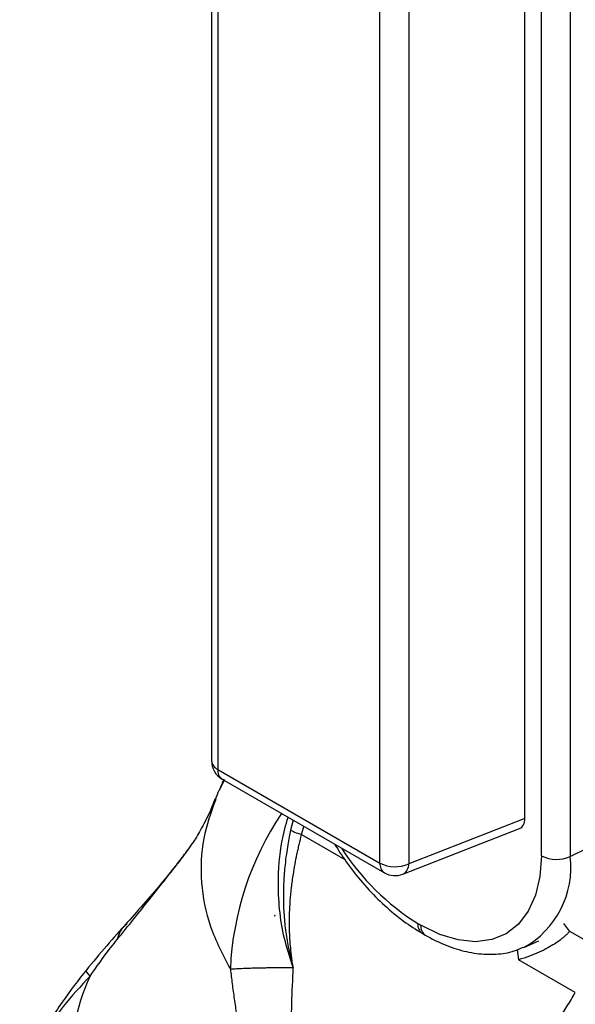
# Model space of a CAD drawing. Header units: millimetres. Extents: x 13 to 546, y 13 to 419.
# Tile 17 of 23: x 458 to 484, y 220 to 266. Entities that reach past the tile are written whole.
import ezdxf

# ---------------------------------------------------------------- set-up
doc = ezdxf.new("R2010")
doc.units = ezdxf.units.MM
doc.header["$LTSCALE"] = 2

msp = doc.modelspace()

# ---------------------------------------------------------------- linework, layer by layer
for p, q in [((466.748, 285.627), (466.748, 231.109)), ((467.041, 285.219), (467.041, 230.701)), ((482.234, 226.652), (482.234, 284.789)), ((483.584, 284.755), (483.584, 226.618)), ((481.455, 228.405), (481.455, 283.936)), ((474.655, 226.306), (474.655, 280.824)), ((476.005, 280.79), (476.005, 226.272)), ((467.041, 230.701), (474.655, 226.306)), ((467.248, 230.243), (474.862, 225.848)), ((467.345, 230.187), (467.11, 229.71)), ((481.455, 228.405), (476.005, 226.272)), ((470.584, 228.317), (470.462, 227.856)), ((470.977, 227.64), (471.087, 228.027)), ((475.727, 225.783), (481.203, 227.927)), ((470.977, 227.64), (472.999, 226.472)), ((483.584, 226.618), (484.42, 227.023)), ((465.56, 226.825), (465.638, 226.933)), ((469.72, 223.855), (469.703, 223.822)), ((469.72, 223.855), (469.722, 223.864)), ((469.731, 223.85), (469.72, 223.855)), ((462.745, 223.43), (462.783, 223.469)), ((476.434, 223.466), (476.576, 223.384)), ((483.564, 223.1), (483.292, 223.473)), ((476.641, 223.008), (476.783, 222.926)), ((484.365, 222.637), (483.564, 223.1)), ((481.433, 222.352), (482.108, 222.651)), ((481.091, 222.234), (481.158, 221.763)), ((483.825, 220.223), (481.158, 221.763))]:
    msp.add_line(p, q)
at = {"flags": 128}
msp.add_lwpolyline([(482.234, 226.652), (482.165, 225.67), (481.957, 224.792), (481.617, 224.041), (481.153, 223.435), (480.577, 222.988), (479.902, 222.712), (479.145, 222.613), (478.324, 222.694), (477.461, 222.953), (476.576, 223.384)], dxfattribs=at)
for centre, radius, start, end in [((467.748, 231.109), 1, 180, 240.0027), ((467.244, 231.155), 0.497, 185.3305, 245.9897), ((467.522, 230.643), 0.484, 173.0989, 235.5889), ((491.001, 219.49), 26, 156.8385, 157.8497), ((481.8, 220.712), 14.181, 146.0441, 177.4962), ((482.438, 233.116), 11.365, 212.5139, 238.1145), ((479.321, 226.096), 4.295, 298.8926, 6.9754), ((482.944, 228.034), 1.554, 242.8052, 294.3071), ((475.15, 226.254), 0.498, 174.0144, 234.6734), ((475.365, 227.688), 1.554, 242.8052, 294.3071), ((475.489, 226.241), 0.516, 297.344, 3.3735), ((475.362, 226.714), 1, 240.0027, 291.3804), ((476.915, 223.407), 0.484, 173.0973, 235.6049), ((477.071, 223.332), 0.498, 174.0182, 234.6324), ((472.739, 221.678), 13.654, 317.9416, 353.9733)]:
    msp.add_arc(centre, radius, start, end)
msp.add_ellipse((480.745, 228.821), major_axis=(-0.504, 0.873), ratio=0.573012, start_param=3.054976, end_param=3.923257)
for points, knots in [([(467.345, 230.252), (467.304, 230.173), (467.216, 230.002), (467.143, 229.82), (467.104, 229.722)], [0, 0, 0, 0, 0.456529, 1, 1, 1, 1]), ([(466.91, 229.305), (466.847, 229.141), (466.647, 228.625), (466.291, 227.951), (465.914, 227.316), (465.722, 227.049), (465.638, 226.932)], [0, 0, 0, 0, 0.148782, 0.469192, 0.768252, 1, 1, 1, 1]), ([(466.944, 229.294), (466.727, 228.685), (466.268, 227.399), (466.212, 225.388), (466.594, 223.319), (467.287, 221.994), (467.633, 221.331)], [0, 0, 0, 0, 0.230407, 0.486938, 0.743469, 1, 1, 1, 1]), ([(470.587, 221.402), (470.453, 221.798), (470.172, 222.629), (469.937, 223.951), (469.857, 225.547), (469.956, 227.071), (470.239, 228.093), (470.341, 228.458)], [0, 0, 0, 0, 0.178101, 0.373567, 0.56271, 0.843963, 1, 1, 1, 1]), ([(470.462, 227.856), (470.44, 227.75), (470.393, 227.519), (470.324, 227.142), (470.256, 226.705), (470.184, 226.122), (470.129, 225.409), (470.113, 224.584), (470.15, 223.766), (470.225, 223.089), (470.311, 222.563), (470.399, 222.118), (470.492, 221.734), (470.565, 221.479), (470.587, 221.402)], [0, 0, 0, 0, 0.048993, 0.107003, 0.174012, 0.249994, 0.373673, 0.49999, 0.627057, 0.749986, 0.814468, 0.875006, 0.962056, 1, 1, 1, 1]), ([(470.587, 221.402), (470.577, 221.461), (470.538, 221.69), (470.468, 222.203), (470.409, 222.949), (470.402, 223.764), (470.438, 224.501), (470.5, 225.158), (470.579, 225.733), (470.667, 226.253), (470.743, 226.641), (470.81, 226.95), (470.882, 227.257), (470.939, 227.487), (470.977, 227.64)], [0, 0, 0, 0, 0.029039, 0.112487, 0.249923, 0.38764, 0.50005, 0.600107, 0.700026, 0.775019, 0.850017, 0.887511, 0.925003, 1, 1, 1, 1]), ([(470.462, 227.856), (470.498, 227.83), (470.562, 227.798), (470.74, 227.723), (470.853, 227.682), (470.977, 227.64)], [0, 0, 0, 0, 0.5, 0.5, 1, 1, 1, 1]), ([(472.524, 227.198), (472.702, 226.916), (473.105, 226.28), (473.827, 225.376), (474.658, 224.494), (475.527, 223.741), (476.197, 223.27), (476.566, 223.052), (476.641, 223.008)], [0, 0, 0, 0, 0.1587914, 0.3586214, 0.5589543, 0.760078, 0.95134, 1, 1, 1, 1]), ([(462.318, 222.713), (462.581, 223.038), (463.089, 223.667), (463.826, 224.585), (464.476, 225.405), (465.024, 226.112), (465.376, 226.571), (465.536, 226.792), (465.56, 226.825)], [0, 0, 0, 0, 0.234222, 0.453826, 0.662117, 0.826886, 0.973377, 1, 1, 1, 1]), ([(465.64, 226.932), (465.46, 226.692), (465.093, 226.204), (464.118, 225.008), (463.258, 224.041), (462.676, 223.386)], [0, 0, 0, 0, 0.238337, 0.484944, 1, 1, 1, 1]), ([(462.776, 223.497), (462.459, 223.142), (461.814, 222.419), (461.18, 221.657), (460.857, 221.269)], [0, 0, 0, 0, 0.491316, 1, 1, 1, 1]), ([(462.318, 222.713), (462.396, 222.924), (462.498, 223.198), (462.698, 223.387), (462.745, 223.43)], [0, 0, 0, 0, 0.7670717, 1, 1, 1, 1]), ([(476.783, 222.926), (476.95, 222.834), (477.431, 222.569), (478.237, 222.25), (479.185, 222.032), (480.099, 222.005), (480.841, 222.11), (481.239, 222.29), (481.378, 222.353)], [0, 0, 0, 0, 0.106613, 0.307503, 0.508215, 0.70587, 0.89786, 1, 1, 1, 1]), ([(483.564, 223.1), (483.527, 223.062), (483.456, 222.988), (483.341, 222.881), (483.227, 222.783), (483.067, 222.656), (482.845, 222.503), (482.521, 222.31), (482.132, 222.116), (481.67, 221.926), (481.331, 221.818), (481.158, 221.763)], [0, 0, 0, 0, 0.068989, 0.133643, 0.193986, 0.250043, 0.373801, 0.500061, 0.658558, 0.825097, 1, 1, 1, 1]), ([(461.049, 220.997), (461.274, 221.325), (461.498, 221.639), (461.928, 222.219), (462.134, 222.486), (462.318, 222.713)], [0, 0, 0, 0, 0.5, 0.5, 1, 1, 1, 1]), ([(460.906, 221.328), (460.505, 220.816), (459.674, 219.755), (458.596, 217.986), (458.031, 216.69), (457.744, 216.031)], [0, 0, 0, 0, 0.3145747, 0.6514565, 1, 1, 1, 1]), ([(461.049, 220.997), (460.614, 220.529), (459.745, 219.595), (458.723, 218.048), (458.032, 216.855), (457.814, 216.155), (457.771, 216.018)], [0, 0, 0, 0, 0.30924, 0.617492, 0.924898, 1, 1, 1, 1]), ([(469.144, 203.971), (467.259, 205.059), (465.619, 206.289), (462.939, 208.95), (461.899, 210.381), (460.487, 213.349), (460.116, 214.887), (460.068, 217.965), (460.39, 219.505), (461.049, 220.997)], [0, 0, 0, 0, 0.25, 0.25, 0.5, 0.5, 0.75, 0.75, 1, 1, 1, 1]), ([(461.049, 220.997), (460.944, 221.121), (460.818, 221.27), (460.882, 221.262), (460.893, 221.261)], [0, 0, 0, 0, 0.834606, 1, 1, 1, 1]), ([(467.633, 221.331), (467.681, 221.335), (467.775, 221.341), (467.926, 221.35), (468.081, 221.358), (468.24, 221.365), (468.404, 221.372), (468.57, 221.377), (468.738, 221.382), (468.908, 221.387), (469.079, 221.39), (469.25, 221.394), (469.422, 221.396), (469.593, 221.398), (469.763, 221.4), (469.932, 221.401), (470.099, 221.402), (470.264, 221.402), (470.426, 221.402), (470.534, 221.402), (470.587, 221.402)], [0, 0, 0, 0, 0.068299, 0.135098, 0.200399, 0.2642, 0.326502, 0.387305, 0.446609, 0.504413, 0.560718, 0.615524, 0.668831, 0.720639, 0.770947, 0.819756, 0.867066, 0.912877, 0.957188, 1, 1, 1, 1]), ([(467.633, 221.331), (467.661, 221.099), (467.716, 220.63), (467.813, 219.92), (467.923, 219.195), (468.045, 218.457), (468.182, 217.706), (468.332, 216.942), (468.497, 216.166), (468.677, 215.377), (468.94, 214.298), (469.308, 212.922), (469.827, 211.19), (470.376, 209.541), (470.771, 208.455), (470.942, 207.989)], [0, 0, 0, 0, 0.051245, 0.1035867, 0.1570172, 0.2115284, 0.2671119, 0.3237591, 0.3814617, 0.4402112, 0.4999987, 0.6232517, 0.7499999, 0.8925873, 1, 1, 1, 1]), ([(470.942, 207.989), (470.883, 208.541), (470.828, 209.094), (470.732, 210.203), (470.689, 210.758), (470.58, 212.428), (470.529, 213.546), (470.472, 215.785), (470.465, 216.907), (470.487, 218.592), (470.499, 219.154), (470.536, 220.278), (470.561, 220.84), (470.587, 221.402)], [0, 0, 0, 0, 0.125, 0.125, 0.25, 0.25, 0.5, 0.5, 0.75, 0.75, 0.875, 0.875, 1, 1, 1, 1]), ([(479.97, 215.985), (480.108, 216.028), (480.382, 216.114), (480.931, 216.322), (481.532, 216.597), (482.347, 217.04), (483.179, 217.575), (484.061, 218.236), (484.797, 218.846), (485.408, 219.389), (485.901, 219.847), (486.191, 220.124), (486.318, 220.245)], [0, 0, 0, 0, 0.062514, 0.125021, 0.250015, 0.337234, 0.499981, 0.637451, 0.755792, 0.855441, 0.936751, 1, 1, 1, 1]), ([(479.97, 215.985), (480.048, 216.033), (480.203, 216.127), (480.432, 216.281), (480.659, 216.443), (480.882, 216.615), (481.207, 216.883), (481.627, 217.269), (482.12, 217.791), (482.589, 218.356), (483.024, 218.946), (483.44, 219.57), (483.695, 220.002), (483.825, 220.223)], [0, 0, 0, 0, 0.050146, 0.100394, 0.150796, 0.201405, 0.252273, 0.376117, 0.502695, 0.625137, 0.751605, 0.873263, 1, 1, 1, 1])]:
    msp.add_open_spline(points, degree=3, knots=knots)
for points in [[(469.703, 223.822), (469.71, 223.836), (469.716, 223.85), (469.722, 223.864)], [(469.703, 223.822), (469.712, 223.831), (469.722, 223.841), (469.731, 223.85)], [(469.722, 223.864), (469.725, 223.86), (469.728, 223.855), (469.731, 223.85)]]:
    msp.add_open_spline(points, degree=3)

doc.saveas('drawing.dxf')
